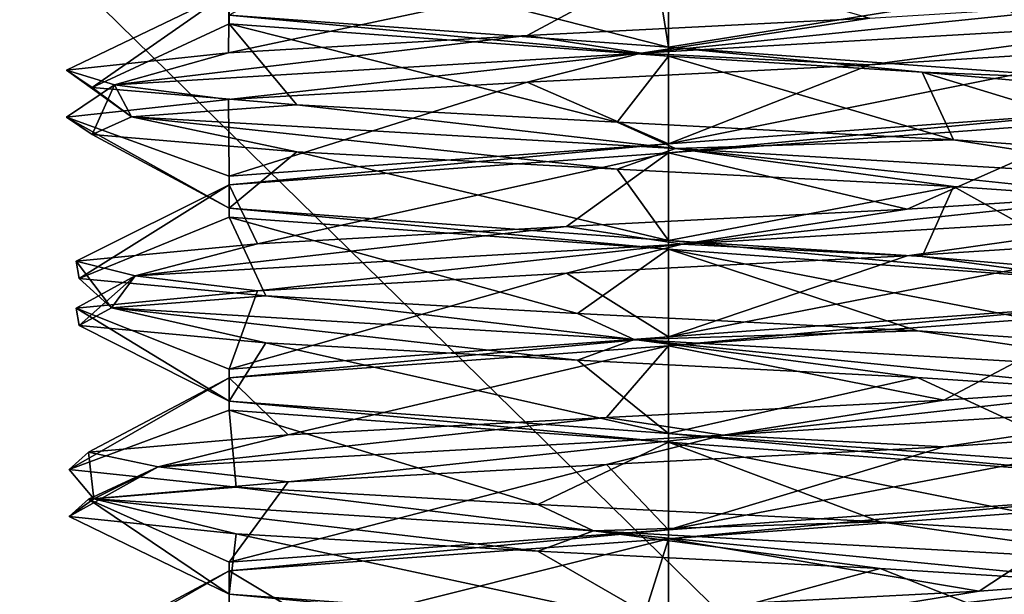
# Model space of a CAD drawing. Header units: millimetres. Extents: x -50 to 50, y -120 to 419.
# Tile 34 of 241: x -2.69 to 1.39, y -11.05 to -8.67. Entities that reach past the tile are written whole.
import ezdxf

# ---------------------------------------------------------------- set-up
doc = ezdxf.new("R2010")
doc.units = ezdxf.units.MM
doc.header["$LTSCALE"] = 81.481481
for name, color, linetype in [('1073', 7, 'CONTINUOUS'), ('1074', 7, 'CONTINUOUS'), ('1075', 7, 'CONTINUOUS'), ('1076', 7, 'CONTINUOUS'), ('1092', 7, 'CONTINUOUS'), ('1093', 7, 'CONTINUOUS'), ('1094', 7, 'CONTINUOUS'), ('208', 7, 'CONTINUOUS'), ('210', 7, 'CONTINUOUS'), ('953', 7, 'CONTINUOUS'), ('954', 7, 'CONTINUOUS'), ('955', 7, 'CONTINUOUS'), ('956', 7, 'CONTINUOUS'), ('957', 7, 'CONTINUOUS'), ('958', 7, 'CONTINUOUS')]:
    doc.layers.add(name, color=color, linetype=linetype)

msp = doc.modelspace()

# ---------------------------------------------------------------- linework, layer by layer
at = {"layer": '1073', "linetype": 'CONTINUOUS'}
for points in [[(-1.8186, -10.915, 50.0501), (0, -10.7816, 51.1), (-1.8186, -10.9517, 50.05), (-1.8186, -10.915, 50.0501)], [(0, -10.7816, 51.1), (0, -10.8184, 51.1), (-1.8186, -10.9517, 50.05), (0, -10.7816, 51.1)], [(-1.8186, -11.0483, 47.9499), (-1.8186, -10.915, 50.0501), (-1.8186, -10.9517, 50.05), (-1.8186, -11.0483, 47.9499)], [(-1.8186, -11.0483, 47.9499), (-1.8186, -10.9517, 50.05), (-1.8186, -11.085, 47.9499), (-1.8186, -11.0483, 47.9499)], [(0, -11.1816, 46.9), (-1.8186, -11.0483, 47.9499), (0, -11.2184, 46.9), (0, -11.1816, 46.9)], [(-1.8186, -11.0483, 47.9499), (-1.8186, -11.085, 47.9499), (0, -11.2184, 46.9), (-1.8186, -11.0483, 47.9499)]]:
    msp.add_3dface(points, dxfattribs=at)
at = {"layer": '1074', "linetype": 'CONTINUOUS'}
for points in [[(-1.8186, -10.115, 50.0501), (0, -9.9816, 51.1), (-1.8186, -10.1517, 50.0501), (-1.8186, -10.115, 50.0501)], [(0, -9.9816, 51.1), (0, -10.0184, 51.1), (-1.8186, -10.1517, 50.0501), (0, -9.9816, 51.1)], [(-1.8186, -10.2483, 47.9499), (-1.8186, -10.115, 50.0501), (-1.8186, -10.285, 47.9499), (-1.8186, -10.2483, 47.9499)], [(-1.8186, -10.115, 50.0501), (-1.8186, -10.1517, 50.0501), (-1.8186, -10.285, 47.9499), (-1.8186, -10.115, 50.0501)], [(0, -10.3816, 46.9), (-1.8186, -10.2483, 47.9499), (0, -10.4184, 46.9), (0, -10.3816, 46.9)], [(-1.8186, -10.2483, 47.9499), (-1.8186, -10.285, 47.9499), (0, -10.4184, 46.9), (-1.8186, -10.2483, 47.9499)]]:
    msp.add_3dface(points, dxfattribs=at)
at = {"layer": '1075', "linetype": 'CONTINUOUS'}
for points in [[(0, -9.2184, 51.1), (-1.8186, -9.3517, 50.0501), (0, -9.1816, 51.1), (0, -9.2184, 51.1)], [(-1.8186, -9.3517, 50.0501), (-1.8186, -9.315, 50.0501), (0, -9.1816, 51.1), (-1.8186, -9.3517, 50.0501)], [(-1.8186, -9.3517, 50.0501), (-1.8186, -9.485, 47.9499), (-1.8186, -9.315, 50.0501), (-1.8186, -9.3517, 50.0501)], [(-1.8186, -9.485, 47.9499), (-1.8186, -9.4483, 47.9499), (-1.8186, -9.315, 50.0501), (-1.8186, -9.485, 47.9499)], [(-1.8186, -9.485, 47.9499), (0, -9.6184, 46.9), (-1.8186, -9.4483, 47.9499), (-1.8186, -9.485, 47.9499)], [(0, -9.6184, 46.9), (0, -9.5816, 46.9), (-1.8186, -9.4483, 47.9499), (0, -9.6184, 46.9)]]:
    msp.add_3dface(points, dxfattribs=at)
at = {"layer": '1076', "linetype": 'CONTINUOUS'}
for points in [[(-1.8186, -8.6483, 47.9499), (-1.8186, -8.515, 50.0501), (-1.8186, -8.685, 47.9499), (-1.8186, -8.6483, 47.9499)], [(-1.8186, -8.515, 50.0501), (-1.8186, -8.5517, 50.0501), (-1.8186, -8.685, 47.9499), (-1.8186, -8.515, 50.0501)], [(0, -8.7816, 46.9), (-1.8186, -8.6483, 47.9499), (0, -8.8184, 46.9), (0, -8.7816, 46.9)], [(-1.8186, -8.6483, 47.9499), (-1.8186, -8.685, 47.9499), (0, -8.8184, 46.9), (-1.8186, -8.6483, 47.9499)]]:
    msp.add_3dface(points, dxfattribs=at)
at = {"layer": '1092', "linetype": 'CONTINUOUS'}
for points in [[(1.8186, -10.515, 47.9499), (0, -10.3816, 46.9), (1.8186, -10.5517, 47.9499), (1.8186, -10.515, 47.9499)], [(0, -10.3816, 46.9), (0, -10.4184, 46.9), (1.8186, -10.5517, 47.9499), (0, -10.3816, 46.9)], [(0, -10.7816, 51.1), (1.8186, -10.6483, 50.0501), (0, -10.8184, 51.1), (0, -10.7816, 51.1)], [(1.8186, -10.6483, 50.0501), (1.8186, -10.685, 50.0501), (0, -10.8184, 51.1), (1.8186, -10.6483, 50.0501)]]:
    msp.add_3dface(points, dxfattribs=at)
at = {"layer": '1093', "linetype": 'CONTINUOUS'}
for points in [[(0, -9.6184, 46.9), (1.8186, -9.7517, 47.9499), (0, -9.5816, 46.9), (0, -9.6184, 46.9)], [(0, -9.5816, 46.9), (1.8186, -9.7517, 47.9499), (1.05, -9.6483, 47.1814), (0, -9.5816, 46.9)], [(1.8186, -9.7517, 47.9499), (1.8187, -9.715, 47.95), (1.05, -9.6483, 47.1814), (1.8186, -9.7517, 47.9499)], [(0, -9.9816, 51.1), (1.8187, -9.8483, 50.05), (0, -10.0184, 51.1), (0, -9.9816, 51.1)], [(1.8187, -9.8483, 50.05), (1.8186, -9.885, 50.0501), (0, -10.0184, 51.1), (1.8187, -9.8483, 50.05)]]:
    msp.add_3dface(points, dxfattribs=at)
at = {"layer": '1094', "linetype": 'CONTINUOUS'}
for points in [[(1.8186, -8.915, 47.9499), (0, -8.7816, 46.9), (1.05, -8.885, 47.1814), (1.8186, -8.915, 47.9499)], [(0, -8.7816, 46.9), (0, -8.8184, 46.9), (1.05, -8.885, 47.1814), (0, -8.7816, 46.9)], [(1.8187, -8.9517, 47.95), (1.8186, -8.915, 47.9499), (1.05, -8.885, 47.1814), (1.8187, -8.9517, 47.95)], [(1.8187, -9.085, 50.05), (0, -9.2184, 51.1), (1.8186, -9.0483, 50.0501), (1.8187, -9.085, 50.05)], [(0, -9.2184, 51.1), (0, -9.1816, 51.1), (1.8186, -9.0483, 50.0501), (0, -9.2184, 51.1)]]:
    msp.add_3dface(points, dxfattribs=at)
at = {"layer": '208', "linetype": 'CONTINUOUS'}
for points in [[(0, -23.5, 71), (0, 23.5, 71), (-13.8066, 19.0165, 71), (0, -23.5, 71)], [(13.8066, 19.0165, 71), (0, 23.5, 71), (13.8066, -19.0165, 71), (13.8066, 19.0165, 71)], [(13.8066, -19.0165, 71), (0, 23.5, 71), (0, -23.5, 71), (13.8066, -19.0165, 71)], [(-13.8066, -19.0165, 71), (0, -23.5, 71), (-13.8066, 19.0165, 71), (-13.8066, -19.0165, 71)]]:
    msp.add_3dface(points, dxfattribs=at)
at = {"layer": '210', "linetype": 'CONTINUOUS'}
for points in [[(-3.5, -14.3483, 43), (-3.5, -7.4833, 43), (3.5, -14.3483, 43), (-3.5, -14.3483, 43)], [(3.5, -14.3483, 43), (-3.5, -7.4833, 43), (3.5, -7.4833, 43), (3.5, -14.3483, 43)]]:
    msp.add_3dface(points, dxfattribs=at)
at = {"layer": '953', "linetype": 'CONTINUOUS'}
for points in [[(2.2657, -9.4653, 50.2754), (0.0567, -9.5972, 51.5994), (2.092, -9.3803, 50.4525), (2.2657, -9.4653, 50.2754)], [(2.092, -9.3803, 50.4525), (0.0567, -9.5972, 51.5994), (0.9886, -9.4523, 51.3471), (2.092, -9.3803, 50.4525)], [(0.9886, -9.4523, 51.3471), (0.0567, -9.5972, 51.5994), (-0.4223, -9.5242, 51.5115), (0.9886, -9.4523, 51.3471)], [(0.0567, -9.5972, 51.5994), (2.2657, -9.4653, 50.2754), (0.9886, -9.6462, 51.3471), (0.0567, -9.5972, 51.5994)], [(0.9886, -9.6462, 51.3471), (2.2657, -9.4653, 50.2754), (2.092, -9.5743, 50.4525), (0.9886, -9.6462, 51.3471)], [(0.0567, -9.5972, 51.5994), (-2.2079, -9.7292, 50.373), (-0.4223, -9.5242, 51.5115), (0.0567, -9.5972, 51.5994)], [(-0.4223, -9.5242, 51.5115), (-2.2079, -9.7292, 50.373), (-1.7019, -9.5962, 50.8947), (-0.4223, -9.5242, 51.5115)], [(-1.7019, -9.5962, 50.8947), (-2.2079, -9.7292, 50.373), (-2.452, -9.6682, 49.6884), (-1.7019, -9.5962, 50.8947)], [(-2.2079, -9.7292, 50.373), (0.0567, -9.5972, 51.5994), (-1.7019, -9.7902, 50.8947), (-2.2079, -9.7292, 50.373)], [(-1.7019, -9.7902, 50.8947), (0.0567, -9.5972, 51.5994), (-0.4223, -9.7182, 51.5115), (-1.7019, -9.7902, 50.8947)], [(-0.4223, -9.7182, 51.5115), (0.0567, -9.5972, 51.5994), (0.9886, -9.6462, 51.3471), (-0.4223, -9.7182, 51.5115)], [(-2.2079, -9.7292, 50.373), (-2.3062, -9.8611, 47.7995), (-2.452, -9.6682, 49.6884), (-2.2079, -9.7292, 50.373)], [(-2.452, -9.6682, 49.6884), (-2.3062, -9.8611, 47.7995), (-2.4393, -9.7401, 48.268), (-2.452, -9.6682, 49.6884)], [(-2.4393, -9.9341, 48.268), (-2.2079, -9.7292, 50.373), (-2.452, -9.8621, 49.6884), (-2.4393, -9.9341, 48.268)], [(-2.452, -9.8621, 49.6884), (-2.2079, -9.7292, 50.373), (-1.7019, -9.7902, 50.8947), (-2.452, -9.8621, 49.6884)], [(-2.3062, -9.8611, 47.7995), (-2.2079, -9.7292, 50.373), (-2.4393, -9.9341, 48.268), (-2.3062, -9.8611, 47.7995)], [(-2.4393, -9.7401, 48.268), (-2.3062, -9.8611, 47.7995), (-1.6678, -9.8121, 47.0753), (-2.4393, -9.7401, 48.268)], [(-2.3062, -9.8611, 47.7995), (-0.1417, -9.9931, 46.4039), (-1.6678, -9.8121, 47.0753), (-2.3062, -9.8611, 47.7995)], [(-1.6678, -9.8121, 47.0753), (-0.1417, -9.9931, 46.4039), (-0.3774, -9.8841, 46.4813), (-1.6678, -9.8121, 47.0753)], [(-1.6678, -10.0061, 47.0753), (-2.3062, -9.8611, 47.7995), (-2.4393, -9.9341, 48.268), (-1.6678, -10.0061, 47.0753)], [(-0.1417, -9.9931, 46.4039), (-2.3062, -9.8611, 47.7995), (-0.3774, -10.0781, 46.4813), (-0.1417, -9.9931, 46.4039)], [(-0.3774, -10.0781, 46.4813), (-2.3062, -9.8611, 47.7995), (-1.6678, -10.0061, 47.0753), (-0.3774, -10.0781, 46.4813)], [(-0.3774, -9.8841, 46.4813), (-0.1417, -9.9931, 46.4039), (1.0303, -9.956, 46.6709), (-0.3774, -9.8841, 46.4813)], [(-0.1417, -9.9931, 46.4039), (2.1618, -10.125, 47.5555), (1.0303, -9.956, 46.6709), (-0.1417, -9.9931, 46.4039)], [(1.0303, -9.956, 46.6709), (2.1618, -10.125, 47.5555), (2.1176, -10.028, 47.5851), (1.0303, -9.956, 46.6709)], [(1.0303, -10.15, 46.6709), (-0.1417, -9.9931, 46.4039), (-0.3774, -10.0781, 46.4813), (1.0303, -10.15, 46.6709)], [(2.1618, -10.125, 47.5555), (-0.1417, -9.9931, 46.4039), (2.1176, -10.222, 47.5851), (2.1618, -10.125, 47.5555)], [(2.1176, -10.222, 47.5851), (-0.1417, -9.9931, 46.4039), (1.0303, -10.15, 46.6709), (2.1176, -10.222, 47.5851)], [(2.3443, -10.2569, 50.1244), (0.2266, -10.3889, 51.5901), (2.1825, -10.1719, 50.3126), (2.3443, -10.2569, 50.1244)], [(2.1825, -10.1719, 50.3126), (0.2266, -10.3889, 51.5901), (1.14, -10.2439, 51.2774), (2.1825, -10.1719, 50.3126)], [(1.14, -10.2439, 51.2774), (0.2266, -10.3889, 51.5901), (-0.2572, -10.3159, 51.5338), (1.14, -10.2439, 51.2774)], [(0.2266, -10.3889, 51.5901), (2.3443, -10.2569, 50.1244), (1.14, -10.4379, 51.2774), (0.2266, -10.3889, 51.5901)], [(1.14, -10.4379, 51.2774), (2.3443, -10.2569, 50.1244), (2.1825, -10.3659, 50.3126), (1.14, -10.4379, 51.2774)], [(0.2266, -10.3889, 51.5901), (-2.1134, -10.5208, 50.5144), (-0.2572, -10.3159, 51.5338), (0.2266, -10.3889, 51.5901)], [(-0.2572, -10.3159, 51.5338), (-2.1134, -10.5208, 50.5144), (-1.5743, -10.3879, 51.0019), (-0.2572, -10.3159, 51.5338)], [(-1.5743, -10.3879, 51.0019), (-2.1134, -10.5208, 50.5144), (-2.4017, -10.4598, 49.8473), (-1.5743, -10.3879, 51.0019)], [(-2.1134, -10.5208, 50.5144), (0.2266, -10.3889, 51.5901), (-1.5743, -10.5818, 51.0019), (-2.1134, -10.5208, 50.5144)], [(-1.5743, -10.5818, 51.0019), (0.2266, -10.3889, 51.5901), (-0.2572, -10.5099, 51.5338), (-1.5743, -10.5818, 51.0019)], [(-0.2572, -10.5099, 51.5338), (0.2266, -10.3889, 51.5901), (1.14, -10.4379, 51.2774), (-0.2572, -10.5099, 51.5338)], [(-2.4017, -10.4598, 49.8473), (-2.3798, -10.6528, 47.9529), (-2.482, -10.5318, 48.4291), (-2.4017, -10.4598, 49.8473)], [(-2.1134, -10.5208, 50.5144), (-2.3798, -10.6528, 47.9529), (-2.4017, -10.4598, 49.8473), (-2.1134, -10.5208, 50.5144)], [(-2.3798, -10.6528, 47.9529), (-2.1134, -10.5208, 50.5144), (-2.482, -10.7258, 48.4291), (-2.3798, -10.6528, 47.9529)], [(-2.482, -10.7258, 48.4291), (-2.1134, -10.5208, 50.5144), (-2.4017, -10.6538, 49.8473), (-2.482, -10.7258, 48.4291)], [(-2.482, -10.5318, 48.4291), (-2.3798, -10.6528, 47.9529), (-1.7901, -10.6038, 47.1885), (-2.482, -10.5318, 48.4291)], [(-2.4017, -10.6538, 49.8473), (-2.1134, -10.5208, 50.5144), (-1.5743, -10.5818, 51.0019), (-2.4017, -10.6538, 49.8473)], [(-2.3798, -10.6528, 47.9529), (-0.3112, -10.7847, 46.4187), (-1.7901, -10.6038, 47.1885), (-2.3798, -10.6528, 47.9529)], [(-1.7901, -10.6038, 47.1885), (-0.3112, -10.7847, 46.4187), (-0.5414, -10.6757, 46.5114), (-1.7901, -10.6038, 47.1885)], [(-1.7901, -10.7977, 47.1885), (-2.3798, -10.6528, 47.9529), (-2.482, -10.7258, 48.4291), (-1.7901, -10.7977, 47.1885)], [(-0.3112, -10.7847, 46.4187), (-2.3798, -10.6528, 47.9529), (-0.5414, -10.8697, 46.5114), (-0.3112, -10.7847, 46.4187)], [(-0.5414, -10.8697, 46.5114), (-2.3798, -10.6528, 47.9529), (-1.7901, -10.7977, 47.1885), (-0.5414, -10.8697, 46.5114)], [(-0.5414, -10.6757, 46.5114), (-0.3112, -10.7847, 46.4187), (0.8758, -10.7477, 46.6085), (-0.5414, -10.6757, 46.5114)], [(-0.3112, -10.7847, 46.4187), (2.0627, -10.9167, 47.4172), (0.8758, -10.7477, 46.6085), (-0.3112, -10.7847, 46.4187)], [(0.8758, -10.7477, 46.6085), (2.0627, -10.9167, 47.4172), (2.0205, -10.8197, 47.4496), (0.8758, -10.7477, 46.6085)], [(0.8758, -10.9417, 46.6085), (-0.3112, -10.7847, 46.4187), (-0.5414, -10.8697, 46.5114), (0.8758, -10.9417, 46.6085)], [(2.0627, -10.9167, 47.4172), (-0.3112, -10.7847, 46.4187), (2.0205, -11.0137, 47.4496), (2.0627, -10.9167, 47.4172)], [(2.0205, -11.0137, 47.4496), (-0.3112, -10.7847, 46.4187), (0.8758, -10.9417, 46.6085), (2.0205, -11.0137, 47.4496)], [(2.4128, -11.0486, 49.9687), (0.3955, -11.1806, 51.5697), (2.2637, -10.9636, 50.167), (2.4128, -11.0486, 49.9687)], [(2.2637, -10.9636, 50.167), (0.3955, -11.1806, 51.5697), (1.2865, -11.0356, 51.198), (2.2637, -10.9636, 50.167)], [(1.2865, -11.0356, 51.198), (0.3955, -11.1806, 51.5697), (-0.0909, -11.1076, 51.5452), (1.2865, -11.0356, 51.198)]]:
    msp.add_3dface(points, dxfattribs=at)
at = {"layer": '954', "linetype": 'CONTINUOUS'}
for points in [[(0.9886, -9.6462, 51.3471), (2.092, -9.5743, 50.4525), (0, -9.9816, 51.1), (0.9886, -9.6462, 51.3471)], [(0, -9.9816, 51.1), (2.092, -9.5743, 50.4525), (1.8187, -9.8483, 50.05), (0, -9.9816, 51.1)], [(-0.4223, -9.7182, 51.5115), (0.9886, -9.6462, 51.3471), (0, -9.9816, 51.1), (-0.4223, -9.7182, 51.5115)], [(-1.7019, -9.7902, 50.8947), (-0.4223, -9.7182, 51.5115), (-1.8186, -10.115, 50.0501), (-1.7019, -9.7902, 50.8947)], [(-1.8186, -10.115, 50.0501), (-0.4223, -9.7182, 51.5115), (0, -9.9816, 51.1), (-1.8186, -10.115, 50.0501)], [(-2.452, -9.8621, 49.6884), (-1.7019, -9.7902, 50.8947), (-1.8186, -10.115, 50.0501), (-2.452, -9.8621, 49.6884)], [(-2.4393, -9.9341, 48.268), (-2.452, -9.8621, 49.6884), (-1.8186, -10.2483, 47.9499), (-2.4393, -9.9341, 48.268)], [(-1.8186, -10.2483, 47.9499), (-2.452, -9.8621, 49.6884), (-1.8186, -10.115, 50.0501), (-1.8186, -10.2483, 47.9499)], [(-1.6678, -10.0061, 47.0753), (-2.4393, -9.9341, 48.268), (-1.8186, -10.2483, 47.9499), (-1.6678, -10.0061, 47.0753)], [(0, -10.3816, 46.9), (-1.6678, -10.0061, 47.0753), (-1.8186, -10.2483, 47.9499), (0, -10.3816, 46.9)], [(-0.3774, -10.0781, 46.4813), (-1.6678, -10.0061, 47.0753), (0, -10.3816, 46.9), (-0.3774, -10.0781, 46.4813)], [(1.0303, -10.15, 46.6709), (-0.3774, -10.0781, 46.4813), (0, -10.3816, 46.9), (1.0303, -10.15, 46.6709)], [(1.8186, -10.515, 47.9499), (1.0303, -10.15, 46.6709), (0, -10.3816, 46.9), (1.8186, -10.515, 47.9499)], [(2.1176, -10.222, 47.5851), (1.0303, -10.15, 46.6709), (1.8186, -10.515, 47.9499), (2.1176, -10.222, 47.5851)], [(1.14, -10.4379, 51.2774), (2.1825, -10.3659, 50.3126), (0, -10.7816, 51.1), (1.14, -10.4379, 51.2774)], [(0, -10.7816, 51.1), (2.1825, -10.3659, 50.3126), (1.8186, -10.6483, 50.0501), (0, -10.7816, 51.1)], [(-0.2572, -10.5099, 51.5338), (1.14, -10.4379, 51.2774), (0, -10.7816, 51.1), (-0.2572, -10.5099, 51.5338)], [(-1.5743, -10.5818, 51.0019), (-0.2572, -10.5099, 51.5338), (-1.8186, -10.915, 50.0501), (-1.5743, -10.5818, 51.0019)], [(-1.8186, -10.915, 50.0501), (-0.2572, -10.5099, 51.5338), (0, -10.7816, 51.1), (-1.8186, -10.915, 50.0501)], [(-2.4017, -10.6538, 49.8473), (-1.5743, -10.5818, 51.0019), (-1.8186, -10.915, 50.0501), (-2.4017, -10.6538, 49.8473)], [(-2.482, -10.7258, 48.4291), (-2.4017, -10.6538, 49.8473), (-1.8186, -11.0483, 47.9499), (-2.482, -10.7258, 48.4291)], [(-1.8186, -11.0483, 47.9499), (-2.4017, -10.6538, 49.8473), (-1.8186, -10.915, 50.0501), (-1.8186, -11.0483, 47.9499)], [(-1.7901, -10.7977, 47.1885), (-2.482, -10.7258, 48.4291), (-1.8186, -11.0483, 47.9499), (-1.7901, -10.7977, 47.1885)], [(0, -11.1816, 46.9), (-1.7901, -10.7977, 47.1885), (-1.8186, -11.0483, 47.9499), (0, -11.1816, 46.9)], [(-0.5414, -10.8697, 46.5114), (-1.7901, -10.7977, 47.1885), (0, -11.1816, 46.9), (-0.5414, -10.8697, 46.5114)], [(0.8758, -10.9417, 46.6085), (-0.5414, -10.8697, 46.5114), (0, -11.1816, 46.9), (0.8758, -10.9417, 46.6085)], [(1.8186, -11.315, 47.9499), (0.8758, -10.9417, 46.6085), (0, -11.1816, 46.9), (1.8186, -11.315, 47.9499)], [(2.0205, -11.0137, 47.4496), (0.8758, -10.9417, 46.6085), (1.8186, -11.315, 47.9499), (2.0205, -11.0137, 47.4496)]]:
    msp.add_3dface(points, dxfattribs=at)
at = {"layer": '955', "linetype": 'CONTINUOUS'}
for points in [[(1.8187, -9.085, 50.05), (0.9886, -9.4523, 51.3471), (0, -9.2184, 51.1), (1.8187, -9.085, 50.05)], [(2.092, -9.3803, 50.4525), (0.9886, -9.4523, 51.3471), (1.8187, -9.085, 50.05), (2.092, -9.3803, 50.4525)], [(0, -9.2184, 51.1), (-1.7019, -9.5962, 50.8947), (-1.8186, -9.3517, 50.0501), (0, -9.2184, 51.1)], [(-0.4223, -9.5242, 51.5115), (-1.7019, -9.5962, 50.8947), (0, -9.2184, 51.1), (-0.4223, -9.5242, 51.5115)], [(0.9886, -9.4523, 51.3471), (-0.4223, -9.5242, 51.5115), (0, -9.2184, 51.1), (0.9886, -9.4523, 51.3471)], [(-1.7019, -9.5962, 50.8947), (-2.452, -9.6682, 49.6884), (-1.8186, -9.3517, 50.0501), (-1.7019, -9.5962, 50.8947)], [(-2.452, -9.6682, 49.6884), (-2.4393, -9.7401, 48.268), (-1.8186, -9.3517, 50.0501), (-2.452, -9.6682, 49.6884)], [(-1.8186, -9.3517, 50.0501), (-2.4393, -9.7401, 48.268), (-1.8186, -9.485, 47.9499), (-1.8186, -9.3517, 50.0501)], [(-2.4393, -9.7401, 48.268), (-1.6678, -9.8121, 47.0753), (-1.8186, -9.485, 47.9499), (-2.4393, -9.7401, 48.268)], [(-1.6678, -9.8121, 47.0753), (-0.3774, -9.8841, 46.4813), (-1.8186, -9.485, 47.9499), (-1.6678, -9.8121, 47.0753)], [(-1.8186, -9.485, 47.9499), (-0.3774, -9.8841, 46.4813), (0, -9.6184, 46.9), (-1.8186, -9.485, 47.9499)], [(-0.3774, -9.8841, 46.4813), (1.0303, -9.956, 46.6709), (0, -9.6184, 46.9), (-0.3774, -9.8841, 46.4813)], [(1.0303, -9.956, 46.6709), (2.1176, -10.028, 47.5851), (0, -9.6184, 46.9), (1.0303, -9.956, 46.6709)], [(0, -9.6184, 46.9), (2.1176, -10.028, 47.5851), (1.8186, -9.7517, 47.9499), (0, -9.6184, 46.9)], [(1.8186, -9.885, 50.0501), (1.14, -10.2439, 51.2774), (0, -10.0184, 51.1), (1.8186, -9.885, 50.0501)], [(2.1825, -10.1719, 50.3126), (1.14, -10.2439, 51.2774), (1.8186, -9.885, 50.0501), (2.1825, -10.1719, 50.3126)], [(0, -10.0184, 51.1), (-1.5743, -10.3879, 51.0019), (-1.8186, -10.1517, 50.0501), (0, -10.0184, 51.1)], [(-0.2572, -10.3159, 51.5338), (-1.5743, -10.3879, 51.0019), (0, -10.0184, 51.1), (-0.2572, -10.3159, 51.5338)], [(1.14, -10.2439, 51.2774), (-0.2572, -10.3159, 51.5338), (0, -10.0184, 51.1), (1.14, -10.2439, 51.2774)], [(-2.4017, -10.4598, 49.8473), (-2.482, -10.5318, 48.4291), (-1.8186, -10.1517, 50.0501), (-2.4017, -10.4598, 49.8473)], [(-1.8186, -10.1517, 50.0501), (-2.482, -10.5318, 48.4291), (-1.8186, -10.285, 47.9499), (-1.8186, -10.1517, 50.0501)], [(-1.5743, -10.3879, 51.0019), (-2.4017, -10.4598, 49.8473), (-1.8186, -10.1517, 50.0501), (-1.5743, -10.3879, 51.0019)], [(-2.482, -10.5318, 48.4291), (-1.7901, -10.6038, 47.1885), (-1.8186, -10.285, 47.9499), (-2.482, -10.5318, 48.4291)], [(-1.7901, -10.6038, 47.1885), (-0.5414, -10.6757, 46.5114), (-1.8186, -10.285, 47.9499), (-1.7901, -10.6038, 47.1885)], [(-1.8186, -10.285, 47.9499), (-0.5414, -10.6757, 46.5114), (0, -10.4184, 46.9), (-1.8186, -10.285, 47.9499)], [(-0.5414, -10.6757, 46.5114), (0.8758, -10.7477, 46.6085), (0, -10.4184, 46.9), (-0.5414, -10.6757, 46.5114)], [(0.8758, -10.7477, 46.6085), (2.0205, -10.8197, 47.4496), (0, -10.4184, 46.9), (0.8758, -10.7477, 46.6085)], [(0, -10.4184, 46.9), (2.0205, -10.8197, 47.4496), (1.8186, -10.5517, 47.9499), (0, -10.4184, 46.9)], [(1.8186, -10.685, 50.0501), (1.2865, -11.0356, 51.198), (0, -10.8184, 51.1), (1.8186, -10.685, 50.0501)], [(2.2637, -10.9636, 50.167), (1.2865, -11.0356, 51.198), (1.8186, -10.685, 50.0501), (2.2637, -10.9636, 50.167)], [(0, -10.8184, 51.1), (-1.44, -11.1795, 51.1006), (-1.8186, -10.9517, 50.05), (0, -10.8184, 51.1)], [(-0.0909, -11.1076, 51.5452), (-1.44, -11.1795, 51.1006), (0, -10.8184, 51.1), (-0.0909, -11.1076, 51.5452)], [(1.2865, -11.0356, 51.198), (-0.0909, -11.1076, 51.5452), (0, -10.8184, 51.1), (1.2865, -11.0356, 51.198)], [(-2.3412, -11.2515, 50.0025), (-2.514, -11.3235, 48.5926), (-1.8186, -10.9517, 50.05), (-2.3412, -11.2515, 50.0025)], [(-1.8186, -10.9517, 50.05), (-2.514, -11.3235, 48.5926), (-1.8186, -11.085, 47.9499), (-1.8186, -10.9517, 50.05)], [(-1.44, -11.1795, 51.1006), (-2.3412, -11.2515, 50.0025), (-1.8186, -10.9517, 50.05), (-1.44, -11.1795, 51.1006)]]:
    msp.add_3dface(points, dxfattribs=at)
at = {"layer": '956', "linetype": 'CONTINUOUS'}
for points in [[(2.1774, -8.6736, 50.4208), (-0.1134, -8.8055, 51.5975), (1.9925, -8.5886, 50.5862), (2.1774, -8.6736, 50.4208)], [(1.9925, -8.5886, 50.5862), (-0.1134, -8.8055, 51.5975), (0.833, -8.6606, 51.4067), (1.9925, -8.5886, 50.5862)], [(0.833, -8.6606, 51.4067), (-0.1134, -8.8055, 51.5975), (-0.5857, -8.7326, 51.4785), (0.833, -8.6606, 51.4067)], [(-0.1134, -8.8055, 51.5975), (2.1774, -8.6736, 50.4208), (0.833, -8.8546, 51.4067), (-0.1134, -8.8055, 51.5975)], [(0.833, -8.8546, 51.4067), (2.1774, -8.6736, 50.4208), (1.9925, -8.7826, 50.5862), (0.833, -8.8546, 51.4067)], [(-0.1134, -8.8055, 51.5975), (-2.293, -8.9375, 50.2256), (-0.5857, -8.7326, 51.4785), (-0.1134, -8.8055, 51.5975)], [(-0.5857, -8.7326, 51.4785), (-2.293, -8.9375, 50.2256), (-1.8222, -8.8045, 50.7793), (-0.5857, -8.7326, 51.4785)], [(-1.8222, -8.8045, 50.7793), (-2.293, -8.9375, 50.2256), (-2.4918, -8.8765, 49.5265), (-1.8222, -8.8045, 50.7793)], [(-2.293, -8.9375, 50.2256), (-0.1134, -8.8055, 51.5975), (-1.8222, -8.9985, 50.7793), (-2.293, -8.9375, 50.2256)], [(-1.8222, -8.9985, 50.7793), (-0.1134, -8.8055, 51.5975), (-0.5857, -8.9265, 51.4785), (-1.8222, -8.9985, 50.7793)], [(-0.5857, -8.9265, 51.4785), (-0.1134, -8.8055, 51.5975), (0.833, -8.8546, 51.4067), (-0.5857, -8.9265, 51.4785)], [(-2.293, -8.9375, 50.2256), (-2.2228, -9.0694, 47.6512), (-2.4918, -8.8765, 49.5265), (-2.293, -8.9375, 50.2256)], [(-2.4918, -8.8765, 49.5265), (-2.2228, -9.0694, 47.6512), (-2.3862, -8.9485, 48.11), (-2.4918, -8.8765, 49.5265)], [(-2.3862, -9.1424, 48.11), (-2.293, -8.9375, 50.2256), (-2.4918, -9.0705, 49.5265), (-2.3862, -9.1424, 48.11)], [(-2.4918, -9.0705, 49.5265), (-2.293, -8.9375, 50.2256), (-1.8222, -8.9985, 50.7793), (-2.4918, -9.0705, 49.5265)], [(-2.2228, -9.0694, 47.6512), (-2.293, -8.9375, 50.2256), (-2.3862, -9.1424, 48.11), (-2.2228, -9.0694, 47.6512)], [(-2.3862, -8.9485, 48.11), (-2.2228, -9.0694, 47.6512), (-1.5383, -9.0204, 46.9703), (-2.3862, -8.9485, 48.11)], [(-2.2228, -9.0694, 47.6512), (0.0284, -9.2014, 46.4002), (-1.5383, -9.0204, 46.9703), (-2.2228, -9.0694, 47.6512)], [(-1.5383, -9.0204, 46.9703), (0.0284, -9.2014, 46.4002), (-0.2119, -9.0924, 46.462), (-1.5383, -9.0204, 46.9703)], [(-1.5383, -9.2144, 46.9703), (-2.2228, -9.0694, 47.6512), (-2.3862, -9.1424, 48.11), (-1.5383, -9.2144, 46.9703)], [(0.0284, -9.2014, 46.4002), (-2.2228, -9.0694, 47.6512), (-0.2119, -9.2864, 46.462), (0.0284, -9.2014, 46.4002)], [(-0.2119, -9.2864, 46.462), (-2.2228, -9.0694, 47.6512), (-1.5383, -9.2144, 46.9703), (-0.2119, -9.2864, 46.462)], [(-0.2119, -9.0924, 46.462), (0.0284, -9.2014, 46.4002), (1.1805, -9.1644, 46.7433), (-0.2119, -9.0924, 46.462)], [(0.0284, -9.2014, 46.4002), (2.2517, -9.3333, 47.7), (1.1805, -9.1644, 46.7433), (0.0284, -9.2014, 46.4002)], [(2.2517, -9.3333, 47.7), (2.2056, -9.2363, 47.7266), (1.1805, -9.1644, 46.7433), (2.2517, -9.3333, 47.7)], [(1.1805, -9.3584, 46.7433), (0.0284, -9.2014, 46.4002), (-0.2119, -9.2864, 46.462), (1.1805, -9.3584, 46.7433)], [(2.2056, -9.4303, 47.7266), (2.2517, -9.3333, 47.7), (0.0284, -9.2014, 46.4002), (2.2056, -9.4303, 47.7266)], [(2.2056, -9.4303, 47.7266), (0.0284, -9.2014, 46.4002), (1.1805, -9.3584, 46.7433), (2.2056, -9.4303, 47.7266)]]:
    msp.add_3dface(points, dxfattribs=at)
at = {"layer": '957', "linetype": 'CONTINUOUS'}
for points in [[(0, -8.7816, 46.9), (-1.4023, -8.4227, 46.874), (-1.8186, -8.6483, 47.9499), (0, -8.7816, 46.9)], [(-0.0455, -8.4947, 46.4536), (-1.4023, -8.4227, 46.874), (0, -8.7816, 46.9), (-0.0455, -8.4947, 46.4536)], [(1.3255, -8.5667, 46.8253), (-0.0455, -8.4947, 46.4536), (0, -8.7816, 46.9), (1.3255, -8.5667, 46.8253)], [(1.8186, -8.915, 47.9499), (1.3255, -8.5667, 46.8253), (0, -8.7816, 46.9), (1.8186, -8.915, 47.9499)], [(2.2841, -8.6387, 47.8736), (1.3255, -8.5667, 46.8253), (1.8186, -8.915, 47.9499), (2.2841, -8.6387, 47.8736)], [(0.833, -8.8546, 51.4067), (1.9925, -8.7826, 50.5862), (0, -9.1816, 51.1), (0.833, -8.8546, 51.4067)], [(0, -9.1816, 51.1), (1.9925, -8.7826, 50.5862), (1.8186, -9.0483, 50.0501), (0, -9.1816, 51.1)], [(-0.5857, -8.9265, 51.4785), (0.833, -8.8546, 51.4067), (0, -9.1816, 51.1), (-0.5857, -8.9265, 51.4785)], [(-1.8222, -8.9985, 50.7793), (-0.5857, -8.9265, 51.4785), (-1.8186, -9.315, 50.0501), (-1.8222, -8.9985, 50.7793)], [(-1.8186, -9.315, 50.0501), (-0.5857, -8.9265, 51.4785), (0, -9.1816, 51.1), (-1.8186, -9.315, 50.0501)], [(-2.4918, -9.0705, 49.5265), (-1.8222, -8.9985, 50.7793), (-1.8186, -9.315, 50.0501), (-2.4918, -9.0705, 49.5265)], [(-2.3862, -9.1424, 48.11), (-2.4918, -9.0705, 49.5265), (-1.8186, -9.4483, 47.9499), (-2.3862, -9.1424, 48.11)], [(-1.8186, -9.4483, 47.9499), (-2.4918, -9.0705, 49.5265), (-1.8186, -9.315, 50.0501), (-1.8186, -9.4483, 47.9499)], [(-1.5383, -9.2144, 46.9703), (-2.3862, -9.1424, 48.11), (-1.8186, -9.4483, 47.9499), (-1.5383, -9.2144, 46.9703)], [(0, -9.5816, 46.9), (-1.5383, -9.2144, 46.9703), (-1.8186, -9.4483, 47.9499), (0, -9.5816, 46.9)], [(-0.2119, -9.2864, 46.462), (-1.5383, -9.2144, 46.9703), (0, -9.5816, 46.9), (-0.2119, -9.2864, 46.462)], [(1.1805, -9.3584, 46.7433), (-0.2119, -9.2864, 46.462), (0, -9.5816, 46.9), (1.1805, -9.3584, 46.7433)], [(1.1805, -9.3584, 46.7433), (0, -9.5816, 46.9), (1.05, -9.6483, 47.1814), (1.1805, -9.3584, 46.7433)], [(1.8187, -9.715, 47.95), (1.1805, -9.3584, 46.7433), (1.05, -9.6483, 47.1814), (1.8187, -9.715, 47.95)], [(1.8187, -9.715, 47.95), (2.2056, -9.4303, 47.7266), (1.1805, -9.3584, 46.7433), (1.8187, -9.715, 47.95)]]:
    msp.add_3dface(points, dxfattribs=at)
at = {"layer": '958', "linetype": 'CONTINUOUS'}
for points in [[(-0.5857, -8.7326, 51.4785), (-1.8222, -8.8045, 50.7793), (0, -8.4184, 51.1), (-0.5857, -8.7326, 51.4785)], [(0, -8.4184, 51.1), (-1.8222, -8.8045, 50.7793), (-1.8186, -8.5517, 50.0501), (0, -8.4184, 51.1)], [(0.833, -8.6606, 51.4067), (-0.5857, -8.7326, 51.4785), (0, -8.4184, 51.1), (0.833, -8.6606, 51.4067)], [(-1.8222, -8.8045, 50.7793), (-2.4918, -8.8765, 49.5265), (-1.8186, -8.5517, 50.0501), (-1.8222, -8.8045, 50.7793)], [(-2.4918, -8.8765, 49.5265), (-2.3862, -8.9485, 48.11), (-1.8186, -8.5517, 50.0501), (-2.4918, -8.8765, 49.5265)], [(-1.8186, -8.5517, 50.0501), (-2.3862, -8.9485, 48.11), (-1.8186, -8.685, 47.9499), (-1.8186, -8.5517, 50.0501)], [(-2.3862, -8.9485, 48.11), (-1.5383, -9.0204, 46.9703), (-1.8186, -8.685, 47.9499), (-2.3862, -8.9485, 48.11)], [(-1.5383, -9.0204, 46.9703), (-0.2119, -9.0924, 46.462), (-1.8186, -8.685, 47.9499), (-1.5383, -9.0204, 46.9703)], [(-1.8186, -8.685, 47.9499), (-0.2119, -9.0924, 46.462), (0, -8.8184, 46.9), (-1.8186, -8.685, 47.9499)], [(-0.2119, -9.0924, 46.462), (1.1805, -9.1644, 46.7433), (0, -8.8184, 46.9), (-0.2119, -9.0924, 46.462)], [(0, -8.8184, 46.9), (1.1805, -9.1644, 46.7433), (1.05, -8.885, 47.1814), (0, -8.8184, 46.9)], [(2.2056, -9.2363, 47.7266), (1.8187, -8.9517, 47.95), (1.05, -8.885, 47.1814), (2.2056, -9.2363, 47.7266)], [(1.1805, -9.1644, 46.7433), (2.2056, -9.2363, 47.7266), (1.05, -8.885, 47.1814), (1.1805, -9.1644, 46.7433)]]:
    msp.add_3dface(points, dxfattribs=at)

doc.saveas('drawing.dxf')
